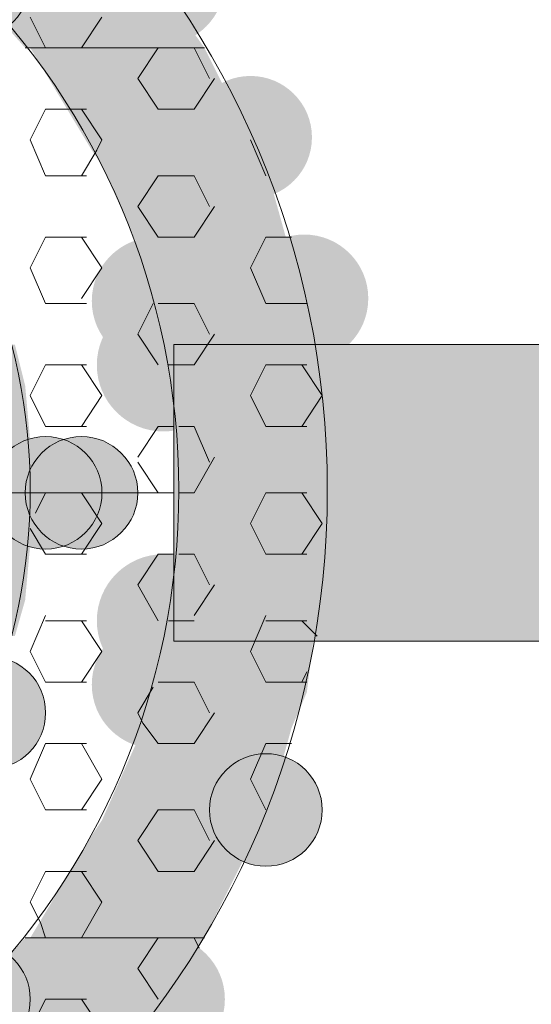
# Model space of a CAD drawing. Extents: x 3940905 to 4145695, y 925352 to 1109797.
# Tile 136 of 256: x 3953123 to 3953174, y 1099484 to 1099582. Entities that reach past the tile are written whole.
import ezdxf

# ---------------------------------------------------------------- set-up
doc = ezdxf.new("R2010")
doc.units = 0
doc.header["$LTSCALE"] = 750
doc.header["$MEASUREMENT"] = 0
doc.layers.add('CKD Equipments', color=252, linetype='CONTINUOUS', lineweight=0)

msp = doc.modelspace()

# ---------------------------------------------------------------- hatches: boundary and pattern name
at = {"layer": 'CKD Equipments', "true_color": 0x808080}
h = msp.add_hatch(color=8, dxfattribs=at)
edge = h.paths.add_edge_path(flags=16)
edge.add_arc((3953137.33, 1099586.023), 6.36, 0, 360)
h = msp.add_hatch(color=8, dxfattribs=at)
edge = h.paths.add_edge_path(flags=16)
edge.add_arc((3953118.758, 1099586.023), 5.597, 0, 360)
h = msp.add_hatch(color=8, dxfattribs=at)
h.paths.add_polyline_path([(3953141.655, 1099579.408), (3953116.214, 1099588.058), (3953135.549, 1099588.058)])
h.paths.add_polyline_path([(3953123.846, 1099579.408), (3953141.655, 1099579.408), (3953116.214, 1099588.058)])
h = msp.add_hatch(color=8, dxfattribs=at)
h.paths.add_polyline_path([(3953146.743, 1099569.232), (3953124.355, 1099579.408), (3953141.655, 1099579.408)])
h.paths.add_polyline_path([(3953130.461, 1099569.232), (3953146.743, 1099569.232), (3953124.355, 1099579.408)])
h = msp.add_hatch(color=8, dxfattribs=at)
edge = h.paths.add_edge_path(flags=16)
edge.add_arc((3953146.234, 1099570.504), 6.106, 0, 360)
h = msp.add_hatch(color=8, dxfattribs=at)
h.paths.add_polyline_path([(3953147.76, 1099567.705), (3953130.461, 1099569.232), (3953146.743, 1099569.232)])
h.paths.add_polyline_path([(3953131.478, 1099567.705), (3953147.76, 1099567.705), (3953130.461, 1099569.232)])
h = msp.add_hatch(color=8, dxfattribs=at)
h.paths.add_polyline_path([(3953150.304, 1099558.547), (3953131.478, 1099567.705), (3953147.76, 1099567.705)])
h.paths.add_polyline_path([(3953135.549, 1099558.547), (3953150.304, 1099558.547), (3953131.478, 1099567.705)])
h = msp.add_hatch(color=8, dxfattribs=at)
edge = h.paths.add_edge_path(flags=16)
edge.add_arc((3953136.821, 1099554.222), 6.353, 0, 360)
h = msp.add_hatch(color=8, dxfattribs=at)
edge = h.paths.add_edge_path(flags=16)
edge.add_arc((3953151.576, 1099554.476), 6.36, 0, 360)
h = msp.add_hatch(color=8, dxfattribs=at)
h.paths.add_polyline_path([(3953151.831, 1099554.985), (3953135.549, 1099558.547), (3953150.304, 1099558.547)])
h.paths.add_polyline_path([(3953136.566, 1099554.985), (3953151.831, 1099554.985), (3953135.549, 1099558.547)])
h = msp.add_hatch(color=8, dxfattribs=at)
edge = h.paths.add_edge_path(flags=16)
edge.add_arc((3953137.584, 1099547.862), 6.615, 0, 360)
h = msp.add_hatch(color=8, dxfattribs=at)
h.paths.add_polyline_path([(3953152.848, 1099546.844), (3953136.566, 1099554.985), (3953151.831, 1099554.985)])
h.paths.add_polyline_path([(3953138.093, 1099546.844), (3953152.848, 1099546.844), (3953136.566, 1099554.985)])
h = msp.add_hatch(color=8, dxfattribs=at)
h.paths.add_polyline_path([(3953123.846, 1099545.826), (3953116.723, 1099549.897), (3953122.829, 1099549.897)])
h.paths.add_polyline_path([(3953117.74, 1099545.826), (3953123.846, 1099545.826), (3953116.723, 1099549.897)])
at = {"layer": 'CKD Equipments', "true_color": 0xff0000}
h = msp.add_hatch(color=1, dxfattribs=at)
h.paths.add_polyline_path([(3953138.602, 1099520.386), (3953190.501, 1099549.897), (3953138.602, 1099549.897)])
h.paths.add_polyline_path([(3953190.501, 1099520.386), (3953138.602, 1099520.386), (3953190.501, 1099549.897)])
at = {"layer": 'CKD Equipments', "true_color": 0x808080}
h = msp.add_hatch(color=8, dxfattribs=at)
h.paths.add_polyline_path([(3953153.866, 1099541.756), (3953138.093, 1099546.844), (3953152.848, 1099546.844)])
h.paths.add_polyline_path([(3953138.602, 1099541.756), (3953153.866, 1099541.756), (3953138.093, 1099546.844)])
h = msp.add_hatch(color=8, dxfattribs=at)
h.paths.add_polyline_path([(3953124.355, 1099540.229), (3953117.74, 1099545.826), (3953123.846, 1099545.826)])
h.paths.add_polyline_path([(3953118.758, 1099540.229), (3953124.355, 1099540.229), (3953117.74, 1099545.826)])
h = msp.add_hatch(color=8, dxfattribs=at)
h.paths.add_polyline_path([(3953153.866, 1099535.141), (3953138.602, 1099541.756), (3953153.866, 1099541.756)])
h.paths.add_polyline_path([(3953139.111, 1099535.141), (3953153.866, 1099535.141), (3953138.602, 1099541.756)])
h = msp.add_hatch(color=8, dxfattribs=at)
edge = h.paths.add_edge_path(flags=16)
edge.add_arc((3953125.881, 1099535.141), 5.597, 0, 360)
h = msp.add_hatch(color=8, dxfattribs=at)
edge = h.paths.add_edge_path(flags=16)
edge.add_arc((3953129.443, 1099535.141), 5.597, 0, 360)
h = msp.add_hatch(color=8, dxfattribs=at)
h.paths.add_polyline_path([(3953124.864, 1099535.141), (3953118.758, 1099540.229), (3953124.355, 1099540.229)])
h.paths.add_polyline_path([(3953118.758, 1099535.141), (3953124.864, 1099535.141), (3953118.758, 1099540.229)])
h = msp.add_hatch(color=8, dxfattribs=at)
h.paths.add_polyline_path([(3953124.355, 1099530.053), (3953118.758, 1099535.141), (3953124.864, 1099535.141)])
h.paths.add_polyline_path([(3953118.758, 1099530.053), (3953124.355, 1099530.053), (3953118.758, 1099535.141)])
h = msp.add_hatch(color=8, dxfattribs=at)
h.paths.add_polyline_path([(3953153.866, 1099528.527), (3953139.111, 1099535.141), (3953153.866, 1099535.141)])
h.paths.add_polyline_path([(3953138.602, 1099528.527), (3953153.866, 1099528.527), (3953139.111, 1099535.141)])
h = msp.add_hatch(color=8, dxfattribs=at)
h.paths.add_polyline_path([(3953123.846, 1099524.456), (3953118.758, 1099530.053), (3953124.355, 1099530.053)])
h.paths.add_polyline_path([(3953117.74, 1099524.456), (3953123.846, 1099524.456), (3953118.758, 1099530.053)])
h = msp.add_hatch(color=8, dxfattribs=at)
edge = h.paths.add_edge_path(flags=16)
edge.add_arc((3953137.584, 1099522.421), 6.615, 0, 360)
h = msp.add_hatch(color=8, dxfattribs=at)
h.paths.add_polyline_path([(3953152.848, 1099523.439), (3953138.602, 1099528.527), (3953153.866, 1099528.527)])
h.paths.add_polyline_path([(3953138.093, 1099523.439), (3953152.848, 1099523.439), (3953138.602, 1099528.527)])
h = msp.add_hatch(color=8, dxfattribs=at)
h.paths.add_polyline_path([(3953122.829, 1099520.895), (3953117.74, 1099524.456), (3953123.846, 1099524.456)])
h.paths.add_polyline_path([(3953116.723, 1099520.895), (3953122.829, 1099520.895), (3953117.74, 1099524.456)])
h = msp.add_hatch(color=8, dxfattribs=at)
h.paths.add_polyline_path([(3953151.831, 1099515.298), (3953138.093, 1099523.439), (3953152.848, 1099523.439)])
h.paths.add_polyline_path([(3953136.566, 1099515.298), (3953151.831, 1099515.298), (3953138.093, 1099523.439)])
h = msp.add_hatch(color=8, dxfattribs=at)
edge = h.paths.add_edge_path(flags=16)
edge.add_arc((3953136.821, 1099516.061), 6.353, 0, 360)
h = msp.add_hatch(color=8, dxfattribs=at)
edge = h.paths.add_edge_path(flags=16)
edge.add_arc((3953120.284, 1099513.262), 5.597, 0, 360)
h = msp.add_hatch(color=8, dxfattribs=at)
h.paths.add_polyline_path([(3953150.304, 1099511.736), (3953136.566, 1099515.298), (3953151.831, 1099515.298)])
h.paths.add_polyline_path([(3953135.549, 1099511.736), (3953150.304, 1099511.736), (3953136.566, 1099515.298)])
h = msp.add_hatch(color=8, dxfattribs=at)
h.paths.add_polyline_path([(3953147.76, 1099502.577), (3953135.549, 1099511.736), (3953150.304, 1099511.736)])
h.paths.add_polyline_path([(3953131.478, 1099502.577), (3953147.76, 1099502.577), (3953135.549, 1099511.736)])
h = msp.add_hatch(color=8, dxfattribs=at)
edge = h.paths.add_edge_path(flags=16)
edge.add_arc((3953147.76, 1099503.595), 5.597, 0, 360)
h = msp.add_hatch(color=8, dxfattribs=at)
h.paths.add_polyline_path([(3953146.743, 1099501.051), (3953131.478, 1099502.577), (3953147.76, 1099502.577)])
h.paths.add_polyline_path([(3953130.461, 1099501.051), (3953146.743, 1099501.051), (3953131.478, 1099502.577)])
h = msp.add_hatch(color=8, dxfattribs=at)
h.paths.add_polyline_path([(3953141.655, 1099490.875), (3953130.461, 1099501.051), (3953146.743, 1099501.051)])
h.paths.add_polyline_path([(3953124.355, 1099490.875), (3953141.655, 1099490.875), (3953130.461, 1099501.051)])
h = msp.add_hatch(color=8, dxfattribs=at)
h.paths.add_polyline_path([(3953135.549, 1099482.225), (3953123.846, 1099490.875), (3953141.655, 1099490.875)])
h.paths.add_polyline_path([(3953116.214, 1099482.225), (3953135.549, 1099482.225), (3953123.846, 1099490.875)])
h = msp.add_hatch(color=8, dxfattribs=at)
edge = h.paths.add_edge_path(flags=16)
edge.add_arc((3953137.33, 1099484.769), 6.36, 0, 360)
h = msp.add_hatch(color=8, dxfattribs=at)
edge = h.paths.add_edge_path(flags=16)
edge.add_arc((3953118.758, 1099484.769), 5.597, 0, 360)

# ---------------------------------------------------------------- linework, layer by layer
at = {"layer": 'CKD Equipments', "color": 8, "true_color": 0x808080}
for p, q in [((3953124.355, 1099582.461), (3953125.881, 1099579.408)), ((3953131.478, 1099582.461), (3953129.443, 1099579.408)), ((3953123.846, 1099579.408), (3953123.846, 1099579.408)), ((3953123.846, 1099579.408), (3953141.655, 1099579.408)), ((3953141.655, 1099579.408), (3953123.846, 1099579.408)), ((3953123.846, 1099579.408), (3953141.655, 1099579.408)), ((3953124.355, 1099579.408), (3953123.846, 1099579.408)), ((3953123.846, 1099579.408), (3953123.846, 1099579.408)), ((3953141.655, 1099579.408), (3953124.355, 1099579.408)), ((3953129.952, 1099579.408), (3953125.881, 1099579.408)), ((3953137.075, 1099579.408), (3953135.04, 1099576.355)), ((3953140.637, 1099579.408), (3953137.075, 1099579.408)), ((3953140.637, 1099579.408), (3953142.163, 1099576.355)), ((3953135.04, 1099576.355), (3953137.075, 1099573.302)), ((3953142.672, 1099576.355), (3953140.637, 1099573.302)), ((3953125.881, 1099573.302), (3953124.355, 1099570.249)), ((3953128.425, 1099573.302), (3953125.881, 1099573.302)), ((3953129.952, 1099573.302), (3953128.425, 1099573.302)), ((3953129.443, 1099573.302), (3953131.478, 1099570.249)), ((3953140.637, 1099573.302), (3953137.075, 1099573.302)), ((3953124.355, 1099570.249), (3953125.881, 1099566.688)), ((3953131.478, 1099570.249), (3953130.97, 1099569.232)), ((3953146.234, 1099570.249), (3953147.76, 1099566.688)), ((3953130.97, 1099569.232), (3953129.443, 1099566.688)), ((3953129.952, 1099566.688), (3953125.881, 1099566.688)), ((3953137.075, 1099566.688), (3953135.04, 1099563.635)), ((3953140.637, 1099566.688), (3953137.075, 1099566.688)), ((3953140.637, 1099566.688), (3953142.163, 1099563.635)), ((3953135.04, 1099563.635), (3953137.075, 1099560.582)), ((3953142.672, 1099563.635), (3953140.637, 1099560.582)), ((3953125.881, 1099560.582), (3953124.355, 1099557.529)), ((3953129.952, 1099560.582), (3953125.881, 1099560.582)), ((3953129.443, 1099560.582), (3953131.478, 1099557.529)), ((3953140.637, 1099560.582), (3953137.075, 1099560.582)), ((3953147.76, 1099560.582), (3953146.234, 1099557.529)), ((3953150.304, 1099560.582), (3953147.76, 1099560.582)), ((3953124.355, 1099557.529), (3953125.881, 1099553.967)), ((3953131.478, 1099557.529), (3953129.443, 1099554.476)), ((3953146.234, 1099557.529), (3953147.76, 1099553.967)), ((3953129.952, 1099553.967), (3953125.881, 1099553.967)), ((3953136.566, 1099553.967), (3953135.04, 1099550.915)), ((3953140.637, 1099553.967), (3953137.075, 1099553.967)), ((3953140.637, 1099553.967), (3953142.163, 1099550.915)), ((3953151.831, 1099553.967), (3953147.76, 1099553.967)), ((3953135.04, 1099550.915), (3953137.075, 1099547.862)), ((3953142.672, 1099550.915), (3953140.637, 1099547.862)), ((3953242.399, 1099549.897), (3953138.602, 1099549.897)), ((3953138.602, 1099549.897), (3953138.602, 1099520.386)), ((3953125.881, 1099547.862), (3953124.355, 1099544.809)), ((3953129.952, 1099547.862), (3953125.881, 1099547.862)), ((3953129.443, 1099547.862), (3953131.478, 1099544.809)), ((3953140.637, 1099547.862), (3953138.093, 1099547.862)), ((3953147.76, 1099547.862), (3953146.234, 1099544.809)), ((3953151.831, 1099547.862), (3953147.76, 1099547.862)), ((3953151.322, 1099547.862), (3953153.357, 1099544.809)), ((3953124.355, 1099544.809), (3953125.881, 1099541.756)), ((3953131.478, 1099544.809), (3953129.443, 1099541.756)), ((3953146.234, 1099544.809), (3953147.76, 1099541.756)), ((3953153.357, 1099544.809), (3953151.322, 1099541.756)), ((3953129.952, 1099541.756), (3953125.881, 1099541.756)), ((3953137.075, 1099541.756), (3953135.04, 1099538.703)), ((3953138.602, 1099541.756), (3953137.075, 1099541.756)), ((3953140.637, 1099541.756), (3953139.111, 1099541.756)), ((3953140.637, 1099541.756), (3953142.163, 1099538.194)), ((3953151.831, 1099541.756), (3953147.76, 1099541.756)), ((3953142.672, 1099538.703), (3953140.637, 1099535.141)), ((3953135.04, 1099538.194), (3953137.075, 1099535.141)), ((3953138.602, 1099535.141), (3952996.134, 1099535.141)), ((3953125.881, 1099535.141), (3953124.864, 1099533.106)), ((3953129.952, 1099535.141), (3953125.881, 1099535.141)), ((3953129.443, 1099535.141), (3953131.478, 1099532.088)), ((3953138.602, 1099535.141), (3953137.075, 1099535.141)), ((3953140.637, 1099535.141), (3953139.111, 1099535.141)), ((3953147.76, 1099535.141), (3953146.234, 1099532.088)), ((3953151.831, 1099535.141), (3953147.76, 1099535.141)), ((3953151.322, 1099535.141), (3953153.357, 1099532.088)), ((3953124.355, 1099531.58), (3953125.881, 1099529.036)), ((3953131.478, 1099532.088), (3953129.443, 1099529.036)), ((3953146.234, 1099532.088), (3953147.76, 1099529.036)), ((3953153.357, 1099532.088), (3953151.322, 1099529.036)), ((3953129.952, 1099529.036), (3953125.881, 1099529.036)), ((3953137.075, 1099529.036), (3953135.04, 1099525.983)), ((3953138.602, 1099529.036), (3953137.075, 1099529.036)), ((3953140.637, 1099529.036), (3953139.111, 1099529.036)), ((3953140.637, 1099529.036), (3953142.163, 1099525.983)), ((3953151.831, 1099529.036), (3953147.76, 1099529.036)), ((3953135.04, 1099525.983), (3953137.075, 1099522.421)), ((3953142.672, 1099525.983), (3953140.637, 1099522.93)), ((3953125.881, 1099522.93), (3953124.355, 1099519.368)), ((3953147.76, 1099522.93), (3953146.234, 1099519.368)), ((3953129.952, 1099522.421), (3953125.881, 1099522.421)), ((3953129.443, 1099522.421), (3953131.478, 1099519.368)), ((3953140.637, 1099522.421), (3953138.093, 1099522.421)), ((3953151.831, 1099522.421), (3953147.76, 1099522.421)), ((3953151.322, 1099522.421), (3953152.848, 1099520.895)), ((3953138.602, 1099520.386), (3953242.399, 1099520.386)), ((3953124.355, 1099519.368), (3953125.881, 1099516.315)), ((3953131.478, 1099519.368), (3953129.443, 1099516.315)), ((3953146.234, 1099519.368), (3953147.76, 1099516.315)), ((3953151.831, 1099517.333), (3953151.322, 1099516.315)), ((3953129.952, 1099516.315), (3953125.881, 1099516.315)), ((3953140.637, 1099516.315), (3953137.075, 1099516.315)), ((3953140.637, 1099516.315), (3953142.163, 1099513.262)), ((3953151.831, 1099516.315), (3953147.76, 1099516.315)), ((3953136.566, 1099515.806), (3953135.04, 1099513.262)), ((3953135.04, 1099513.262), (3953135.549, 1099512.245)), ((3953142.672, 1099513.262), (3953140.637, 1099510.21)), ((3953135.549, 1099512.245), (3953137.075, 1099510.21)), ((3953125.881, 1099510.21), (3953124.355, 1099506.648)), ((3953129.952, 1099510.21), (3953125.881, 1099510.21)), ((3953129.443, 1099510.21), (3953131.478, 1099506.648)), ((3953140.637, 1099510.21), (3953137.075, 1099510.21)), ((3953147.76, 1099510.21), (3953146.234, 1099506.648)), ((3953150.304, 1099510.21), (3953147.76, 1099510.21)), ((3953124.355, 1099506.648), (3953125.881, 1099503.595)), ((3953131.478, 1099506.648), (3953129.443, 1099503.595)), ((3953146.234, 1099506.648), (3953147.76, 1099503.595)), ((3953129.952, 1099503.595), (3953125.881, 1099503.595)), ((3953137.075, 1099503.595), (3953135.04, 1099500.542)), ((3953140.637, 1099503.595), (3953137.075, 1099503.595)), ((3953140.637, 1099503.595), (3953142.163, 1099500.542)), ((3953135.04, 1099500.542), (3953137.075, 1099497.489)), ((3953142.672, 1099500.542), (3953140.637, 1099497.489)), ((3953125.881, 1099497.489), (3953124.355, 1099494.436)), ((3953128.425, 1099497.489), (3953125.881, 1099497.489)), ((3953129.952, 1099497.489), (3953128.425, 1099497.489)), ((3953129.443, 1099497.489), (3953131.478, 1099494.436)), ((3953140.637, 1099497.489), (3953137.075, 1099497.489)), ((3953124.355, 1099494.436), (3953125.373, 1099492.401)), ((3953131.478, 1099494.436), (3953129.443, 1099490.875)), ((3953125.373, 1099492.401), (3953125.881, 1099490.875)), ((3953141.655, 1099490.875), (3953123.846, 1099490.875)), ((3953123.846, 1099490.875), (3953124.355, 1099490.875)), ((3953124.355, 1099490.875), (3953124.355, 1099490.875)), ((3953124.355, 1099490.875), (3953141.655, 1099490.875)), ((3953141.655, 1099490.875), (3953124.355, 1099490.875)), ((3953124.355, 1099490.875), (3953141.655, 1099490.875)), ((3953124.355, 1099490.875), (3953124.355, 1099490.875)), ((3953129.952, 1099490.875), (3953125.881, 1099490.875)), ((3953137.075, 1099490.875), (3953135.04, 1099487.822)), ((3953140.637, 1099490.875), (3953137.075, 1099490.875)), ((3953140.637, 1099490.875), (3953141.146, 1099489.857)), ((3953135.04, 1099487.822), (3953137.075, 1099484.769)), ((3953125.881, 1099484.769), (3953124.355, 1099481.716)), ((3953129.952, 1099484.769), (3953125.881, 1099484.769)), ((3953129.443, 1099484.769), (3953131.478, 1099481.716))]:
    msp.add_line(p, q, dxfattribs=at)
for centre, radius in [((3953067.114, 1099535.396), 86.753), ((3953067.114, 1099535.396), 71.997), ((3953067.114, 1099535.396), 57.241), ((3953118.758, 1099586.023), 5.597), ((3953125.881, 1099535.141), 5.597), ((3953129.443, 1099535.141), 5.597), ((3953120.284, 1099513.262), 5.597), ((3953147.76, 1099503.595), 5.597), ((3953118.758, 1099484.769), 5.597)]:
    msp.add_circle(centre, radius, dxfattribs=at)

doc.saveas('drawing.dxf')
